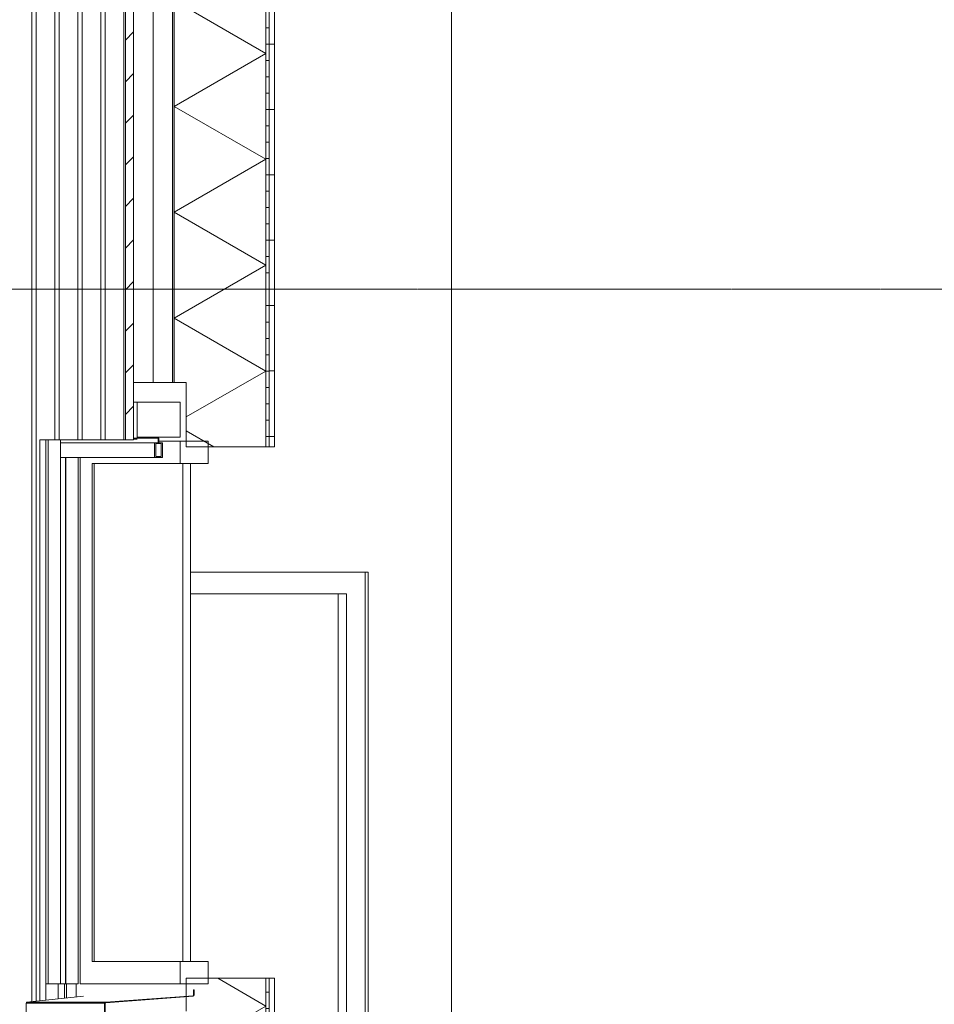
# Model space of a CAD drawing. Extents: x 0 to 92550, y 0 to 59400.
# Tile 80 of 105: x 22392 to 25191, y 43262 to 46275. Entities that reach past the tile are written whole.
import ezdxf
from ezdxf.xclip import XClip

# ---------------------------------------------------------------- set-up
doc = ezdxf.new("R2010")
doc.units = 0
doc.header["$MEASUREMENT"] = 0
doc.header["$XCLIPFRAME"] = 0
doc.linetypes.add('Streep-streepje', pattern=[1300, 1000, -100, 100, -100])
for name, color, linetype in [('ZZ 21 Buitenwand spouwblad hsb', 7, 'Continuous'), ('ZZ 22 Binnenwand metal stud', 7, 'Continuous'), ('ZZ 31 Waterslagen', 7, 'Continuous'), ('ZZ 31 Zonwering', 7, 'Continuous'), ('ZZ 41 Buitenwandafwerking gevelhout', 7, 'Continuous')]:
    doc.layers.add(name, color=color, linetype=linetype)
pattern_1 = [(360, (5738.867, 38400), (0, 50), [])]
pattern_2 = [(1e-14, (5738.87, 38400), (0, 200), [])]

# ---------------------------------------------------------------- blocks, each defined once
blk = doc.blocks.new('*X13')
at = {"layer": 'ZZ 41 Buitenwandafwerking gevelhout', "color": 7, "linetype": 'Continuous', "lineweight": 5, "ltscale": 0.01}
for p, q in [((22509.4, 43325), (22509.4, 43300)), ((22529.5, 43325), (22529.5, 43300)), ((22529.5, 43325), (22529.5, 43300)), ((22509.4, 43300), (22509.4, 43279)), ((22529.5, 43300), (22529.5, 43281.1)), ((22529.5, 43300), (22529.5, 43281.1))]:
    blk.add_line(p, q, dxfattribs=at)
blk = doc.blocks.new('*X20')
at = {"layer": 'ZZ 41 Buitenwandafwerking gevelhout', "color": 7, "linetype": 'Continuous', "lineweight": 5, "ltscale": 0.01}
for p, q in [((22429.4, 46300), (22429.4, 46200)), ((22429.4, 46300), (22429.4, 46200)), ((22442.5, 46300), (22442.5, 46200)), ((22499.7, 46300), (22499.7, 46200)), ((22499.7, 46300), (22499.7, 46200)), ((22512.8, 46300), (22512.8, 46200)), ((22570.1, 46300), (22570.1, 46200)), ((22570.1, 46300), (22570.1, 46200)), ((22583.2, 46300), (22583.2, 46200)), ((22640.5, 46300), (22640.5, 46200)), ((22640.5, 46300), (22640.5, 46200)), ((22653.6, 46300), (22653.6, 46200)), ((22710.9, 46300), (22710.9, 46200)), ((22710.9, 46300), (22710.9, 46200)), ((22429.4, 46200), (22429.4, 46100)), ((22429.4, 46200), (22429.4, 46100)), ((22442.5, 46200), (22442.5, 46100)), ((22499.7, 46200), (22499.7, 46100)), ((22499.7, 46200), (22499.7, 46100)), ((22512.8, 46200), (22512.8, 46100)), ((22570.1, 46200), (22570.1, 46100)), ((22570.1, 46200), (22570.1, 46100)), ((22583.2, 46200), (22583.2, 46100)), ((22640.5, 46200), (22640.5, 46100)), ((22640.5, 46200), (22640.5, 46100)), ((22653.6, 46200), (22653.6, 46100)), ((22710.9, 46200), (22710.9, 46100)), ((22710.9, 46200), (22710.9, 46100)), ((22429.4, 46100), (22429.4, 46000)), ((22429.4, 46100), (22429.4, 46000)), ((22442.5, 46100), (22442.5, 46000)), ((22499.7, 46100), (22499.7, 46000)), ((22499.7, 46100), (22499.7, 46000)), ((22512.8, 46100), (22512.8, 46000)), ((22570.1, 46100), (22570.1, 46000)), ((22570.1, 46100), (22570.1, 46000)), ((22583.2, 46100), (22583.2, 46000)), ((22640.5, 46100), (22640.5, 46000)), ((22640.5, 46100), (22640.5, 46000)), ((22653.6, 46100), (22653.6, 46000)), ((22710.9, 46100), (22710.9, 46000)), ((22710.9, 46100), (22710.9, 46000)), ((22429.4, 46000), (22429.4, 45900)), ((22429.4, 46000), (22429.4, 45900)), ((22442.5, 46000), (22442.5, 45900)), ((22499.7, 46000), (22499.7, 45900)), ((22499.7, 46000), (22499.7, 45900)), ((22512.8, 46000), (22512.8, 45900)), ((22570.1, 46000), (22570.1, 45900)), ((22570.1, 46000), (22570.1, 45900)), ((22583.2, 46000), (22583.2, 45900)), ((22640.5, 46000), (22640.5, 45900)), ((22640.5, 46000), (22640.5, 45900)), ((22653.6, 46000), (22653.6, 45900)), ((22710.9, 46000), (22710.9, 45900)), ((22710.9, 46000), (22710.9, 45900)), ((22429.4, 45900), (22429.4, 45800)), ((22429.4, 45900), (22429.4, 45800)), ((22442.5, 45900), (22442.5, 45800)), ((22499.7, 45900), (22499.7, 45800)), ((22499.7, 45900), (22499.7, 45800)), ((22512.8, 45900), (22512.8, 45800)), ((22570.1, 45900), (22570.1, 45800)), ((22570.1, 45900), (22570.1, 45800)), ((22583.2, 45900), (22583.2, 45800)), ((22640.5, 45900), (22640.5, 45800)), ((22640.5, 45900), (22640.5, 45800)), ((22653.6, 45900), (22653.6, 45800)), ((22710.9, 45900), (22710.9, 45800)), ((22710.9, 45900), (22710.9, 45800)), ((22429.4, 45800), (22429.4, 45700)), ((22429.4, 45800), (22429.4, 45700)), ((22442.5, 45800), (22442.5, 45700)), ((22499.7, 45800), (22499.7, 45700)), ((22499.7, 45800), (22499.7, 45700)), ((22512.8, 45800), (22512.8, 45700)), ((22570.1, 45800), (22570.1, 45700)), ((22570.1, 45800), (22570.1, 45700)), ((22583.2, 45800), (22583.2, 45700)), ((22640.5, 45800), (22640.5, 45700)), ((22640.5, 45800), (22640.5, 45700)), ((22653.6, 45800), (22653.6, 45700)), ((22710.9, 45800), (22710.9, 45700)), ((22710.9, 45800), (22710.9, 45700)), ((22429.4, 45700), (22429.4, 45600)), ((22429.4, 45700), (22429.4, 45600)), ((22442.5, 45700), (22442.5, 45600)), ((22499.7, 45700), (22499.7, 45600)), ((22499.7, 45700), (22499.7, 45600)), ((22512.8, 45700), (22512.8, 45600)), ((22570.1, 45700), (22570.1, 45600)), ((22570.1, 45700), (22570.1, 45600)), ((22583.2, 45700), (22583.2, 45600)), ((22640.5, 45700), (22640.5, 45600)), ((22640.5, 45700), (22640.5, 45600)), ((22653.6, 45700), (22653.6, 45600)), ((22710.9, 45700), (22710.9, 45600)), ((22710.9, 45700), (22710.9, 45600)), ((22429.4, 45600), (22429.4, 45500)), ((22429.4, 45600), (22429.4, 45500)), ((22442.5, 45600), (22442.5, 45500)), ((22499.7, 45600), (22499.7, 45500)), ((22499.7, 45600), (22499.7, 45500)), ((22512.8, 45600), (22512.8, 45500)), ((22570.1, 45600), (22570.1, 45500)), ((22570.1, 45600), (22570.1, 45500)), ((22583.2, 45600), (22583.2, 45500)), ((22640.5, 45600), (22640.5, 45500)), ((22640.5, 45600), (22640.5, 45500)), ((22653.6, 45600), (22653.6, 45500)), ((22710.9, 45600), (22710.9, 45500)), ((22710.9, 45600), (22710.9, 45500)), ((22429.4, 45500), (22429.4, 45400)), ((22429.4, 45500), (22429.4, 45400)), ((22442.5, 45500), (22442.5, 45400)), ((22499.7, 45500), (22499.7, 45400)), ((22499.7, 45500), (22499.7, 45400)), ((22512.8, 45500), (22512.8, 45400)), ((22570.1, 45500), (22570.1, 45400)), ((22570.1, 45500), (22570.1, 45400)), ((22583.2, 45500), (22583.2, 45400)), ((22640.5, 45500), (22640.5, 45400)), ((22640.5, 45500), (22640.5, 45400)), ((22653.6, 45500), (22653.6, 45400)), ((22710.9, 45500), (22710.9, 45400)), ((22710.9, 45500), (22710.9, 45400)), ((22429.4, 45400), (22429.4, 45300)), ((22429.4, 45400), (22429.4, 45300)), ((22442.5, 45400), (22442.5, 45300)), ((22499.7, 45400), (22499.7, 45300)), ((22499.7, 45400), (22499.7, 45300)), ((22512.8, 45400), (22512.8, 45300)), ((22570.1, 45400), (22570.1, 45300)), ((22570.1, 45400), (22570.1, 45300)), ((22583.2, 45400), (22583.2, 45300)), ((22640.5, 45400), (22640.5, 45300)), ((22640.5, 45400), (22640.5, 45300)), ((22653.6, 45400), (22653.6, 45300)), ((22710.9, 45400), (22710.9, 45300)), ((22710.9, 45400), (22710.9, 45300)), ((22429.4, 45300), (22429.4, 45200)), ((22429.4, 45300), (22429.4, 45200)), ((22442.5, 45300), (22442.5, 45200)), ((22499.7, 45300), (22499.7, 45200)), ((22499.7, 45300), (22499.7, 45200)), ((22512.8, 45300), (22512.8, 45200)), ((22570.1, 45300), (22570.1, 45200)), ((22570.1, 45300), (22570.1, 45200)), ((22583.2, 45300), (22583.2, 45200)), ((22640.5, 45300), (22640.5, 45200)), ((22640.5, 45300), (22640.5, 45200)), ((22653.6, 45300), (22653.6, 45200)), ((22710.9, 45300), (22710.9, 45200)), ((22710.9, 45300), (22710.9, 45200)), ((22429.4, 45200), (22429.4, 45100)), ((22429.4, 45200), (22429.4, 45100)), ((22442.5, 45200), (22442.5, 45100)), ((22499.7, 45200), (22499.7, 45100)), ((22499.7, 45200), (22499.7, 45100)), ((22512.8, 45200), (22512.8, 45100)), ((22570.1, 45200), (22570.1, 45100)), ((22570.1, 45200), (22570.1, 45100)), ((22583.2, 45200), (22583.2, 45100)), ((22640.5, 45200), (22640.5, 45100)), ((22640.5, 45200), (22640.5, 45100)), ((22653.6, 45200), (22653.6, 45100)), ((22710.9, 45200), (22710.9, 45100)), ((22710.9, 45200), (22710.9, 45100)), ((22429.4, 45100), (22429.4, 45000)), ((22429.4, 45100), (22429.4, 45000)), ((22442.5, 45100), (22442.5, 45000)), ((22499.7, 45100), (22499.7, 45000)), ((22499.7, 45100), (22499.7, 45000)), ((22512.8, 45100), (22512.8, 45000)), ((22570.1, 45100), (22570.1, 45000)), ((22570.1, 45100), (22570.1, 45000)), ((22583.2, 45100), (22583.2, 45000)), ((22640.5, 45100), (22640.5, 45000)), ((22640.5, 45100), (22640.5, 45000)), ((22653.6, 45100), (22653.6, 45000)), ((22710.9, 45100), (22710.9, 45000)), ((22710.9, 45100), (22710.9, 45000)), ((22429.4, 45000), (22429.4, 44900)), ((22429.4, 45000), (22429.4, 44900)), ((22442.5, 45000), (22442.5, 44900)), ((22499.7, 45000), (22499.7, 44990)), ((22499.7, 45000), (22499.7, 44990)), ((22512.8, 45000), (22512.8, 44990)), ((22570.1, 45000), (22570.1, 44990)), ((22570.1, 45000), (22570.1, 44990)), ((22583.2, 45000), (22583.2, 44990)), ((22640.5, 45000), (22640.5, 44990)), ((22640.5, 45000), (22640.5, 44990)), ((22653.6, 45000), (22653.6, 44990)), ((22710.9, 45000), (22710.9, 44990)), ((22710.9, 45000), (22710.9, 44990)), ((22429.4, 44900), (22429.4, 44800)), ((22429.4, 44900), (22429.4, 44800)), ((22442.5, 44900), (22442.5, 44800)), ((22429.4, 44800), (22429.4, 44700)), ((22429.4, 44800), (22429.4, 44700)), ((22442.5, 44800), (22442.5, 44700)), ((22429.4, 44700), (22429.4, 44600)), ((22429.4, 44700), (22429.4, 44600)), ((22442.5, 44700), (22442.5, 44600)), ((22429.4, 44600), (22429.4, 44500)), ((22429.4, 44600), (22429.4, 44500)), ((22442.5, 44600), (22442.5, 44500)), ((22429.4, 44500), (22429.4, 44400)), ((22429.4, 44500), (22429.4, 44400)), ((22442.5, 44500), (22442.5, 44400)), ((22429.4, 44400), (22429.4, 44300)), ((22429.4, 44400), (22429.4, 44300)), ((22442.5, 44400), (22442.5, 44300)), ((22429.4, 44300), (22429.4, 44200)), ((22429.4, 44300), (22429.4, 44200)), ((22442.5, 44300), (22442.5, 44200)), ((22429.4, 44200), (22429.4, 44100)), ((22429.4, 44200), (22429.4, 44100)), ((22442.5, 44200), (22442.5, 44100)), ((22429.4, 44100), (22429.4, 44000)), ((22429.4, 44100), (22429.4, 44000)), ((22442.5, 44100), (22442.5, 44000)), ((22429.4, 44000), (22429.4, 43900)), ((22429.4, 44000), (22429.4, 43900)), ((22442.5, 44000), (22442.5, 43900)), ((22429.4, 43900), (22429.4, 43800)), ((22429.4, 43900), (22429.4, 43800)), ((22442.5, 43900), (22442.5, 43800)), ((22429.4, 43800), (22429.4, 43700)), ((22429.4, 43800), (22429.4, 43700)), ((22442.5, 43800), (22442.5, 43700)), ((22429.4, 43700), (22429.4, 43600)), ((22429.4, 43700), (22429.4, 43600)), ((22442.5, 43700), (22442.5, 43600)), ((22429.4, 43600), (22429.4, 43500)), ((22429.4, 43600), (22429.4, 43500)), ((22442.5, 43600), (22442.5, 43500)), ((22429.4, 43500), (22429.4, 43400)), ((22429.4, 43500), (22429.4, 43400)), ((22442.5, 43500), (22442.5, 43400)), ((22429.4, 43400), (22429.4, 43300)), ((22429.4, 43400), (22429.4, 43300)), ((22442.5, 43400), (22442.5, 43300)), ((22429.4, 43300), (22429.4, 43270.6)), ((22429.4, 43300), (22429.4, 43270.6)), ((22442.5, 43300), (22442.5, 43272))]:
    blk.add_line(p, q, dxfattribs=at)
blk = doc.blocks.new('*X88')
at = {"layer": 'ZZ 21 Buitenwand spouwblad hsb', "color": 7, "linetype": 'Continuous', "lineweight": 5, "ltscale": 0.01}
for p, q in [((23145.1, 43257.2), (22998.3, 43342)), ((23145.1, 43257.2), (22864.7, 43095.3)), ((23145.1, 42933.4), (22864.7, 43095.3)), ((23145.1, 42933.4), (22864.7, 42771.5)), ((23145.1, 42609.6), (22864.7, 42771.5)), ((23145.1, 42609.6), (22864.7, 42447.7)), ((23145.1, 42285.8), (22864.7, 42447.7)), ((23145.1, 42285.8), (22885.7, 42136))]:
    blk.add_line(p, q, dxfattribs=at)
blk = doc.blocks.new('*X89')
at = {"layer": 'ZZ 21 Buitenwand spouwblad hsb', "color": 7, "linetype": 'Continuous', "lineweight": 5, "ltscale": 0.01}
for p, q in [((22927.9, 47665.2), (22864.7, 47628.8)), ((23145.1, 47466.8), (22864.7, 47628.8)), ((23145.1, 47466.8), (22864.7, 47304.9)), ((23145.1, 47143), (22864.7, 47304.9)), ((23145.1, 47143), (22864.7, 46981.1)), ((23145.1, 46819.2), (22864.7, 46981.1)), ((23145.1, 46819.2), (22864.7, 46657.3)), ((23145.1, 46495.4), (22864.7, 46657.3)), ((23145.1, 46495.4), (22864.7, 46333.5)), ((23145.1, 46171.6), (22864.7, 46333.5)), ((23145.1, 46171.6), (22864.7, 46009.7)), ((23145.1, 45847.8), (22864.7, 46009.7)), ((23145.1, 45847.8), (22864.7, 45685.9)), ((23145.1, 45524), (22864.7, 45685.9)), ((23145.1, 45524), (22864.7, 45362)), ((23145.1, 45200.1), (22864.7, 45362)), ((23145.1, 45200.1), (22901.7, 45059.6)), ((22986.3, 44968), (22901.7, 45016.9))]:
    blk.add_line(p, q, dxfattribs=at)
blk = doc.blocks.new('Drawing_1_1', base_point=(5738.9, 38400))
at = {"layer": 'ZZ 21 Buitenwand spouwblad hsb', "linetype": 'Continuous', "lineweight": 0, "true_color": 0x7f7f7f}
blk.add_hatch(color=8, dxfattribs=at).paths.add_polyline_path([(22864.7, 47672.8), (22859.9, 47673.4), (22859.9, 45165), (22864.7, 45165)])
at = {"layer": 'ZZ 21 Buitenwand spouwblad hsb', "linetype": 'Continuous', "lineweight": 0, "true_color": 0x000000}
h = blk.add_hatch(dxfattribs=at)
h.set_pattern_fill('325_Hout_plaatmateriaal__BC', color=18, style=0, pattern_type=2)
h.set_pattern_definition(pattern_1)
h.paths.add_polyline_path([(23155.9, 47638), (23145.1, 47639.3), (23145.1, 44968), (23155.9, 44968)])
h = blk.add_hatch(dxfattribs=at)
h.set_pattern_fill('930_Lijnen_vert_200_0001', color=18, style=0, pattern_type=2)
h.set_pattern_definition(pattern_2)
h.paths.add_polyline_path([(23171.4, 47636.2), (23155.9, 47638), (23155.9, 44968), (23171.4, 44968)])
h = blk.add_hatch(dxfattribs=at)
h.set_pattern_fill('325_Hout_plaatmateriaal__BC', color=18, style=0, pattern_type=2)
h.set_pattern_definition(pattern_1)
h.paths.add_polyline_path([(23155.9, 43342), (23145.1, 43342), (23145.1, 42136), (23155.9, 42136)])
h = blk.add_hatch(dxfattribs=at)
h.set_pattern_fill('930_Lijnen_vert_200_0001', color=18, style=0, pattern_type=2)
h.set_pattern_definition(pattern_2)
h.paths.add_polyline_path([(23155.9, 43342), (23155.9, 42136), (23171.4, 42136), (23171.4, 43342)])
at = {"layer": 'ZZ 31 Waterslagen', "linetype": 'Continuous', "lineweight": 0, "true_color": 0x000000}
h = blk.add_hatch(dxfattribs=at)
h.set_pattern_fill('505_Aluminium_0001', color=18, style=0, pattern_type=2)
h.set_pattern_definition([(135, (5738.87, 38400), (176.7767, 176.7767), []), (135, (5703.5, 38364.64), (176.7767, 176.7767), []), (135, (5668.16, 38329.3), (176.7767, 176.7767), [])])
h.paths.add_polyline_path([(22922.4, 43288.7), (22655.2, 43269.1), (22652.7, 43268), (22651.7, 43265.8), (22651.7, 43238.2), (22652.9, 43235.8), (22655.9, 43235), (22663.6, 43235.6), (22663.6, 43237.4), (22655.7, 43236.8), (22654.4, 43237.2), (22653.8, 43238.2), (22653.8, 43265.8), (22654.3, 43266.8), (22655.4, 43267.3), (22922.6, 43286.9), (22925.1, 43287.9), (22926.2, 43290.1), (22926.2, 43307), (22924, 43306.8), (22924, 43290.1), (22923.6, 43289.1)])
at = {"layer": 'ZZ 41 Buitenwandafwerking gevelhout', "linetype": 'Continuous', "lineweight": 0, "true_color": 0x000000}
h = blk.add_hatch(dxfattribs=at)
h.set_pattern_fill('310_Naaldhout__01__0001', color=18, style=0, pattern_type=2)
h.set_pattern_definition([(45, (5738.87, 38400), (-63.6396, 63.6396), [])])
h.paths.add_polyline_path([(22715.5, 44990), (22740.6, 44990), (22740.6, 45165), (22740.6, 48483.3), (22715.5, 48493.3)])
at = {"layer": 'ZZ 21 Buitenwand spouwblad hsb', "color": 7, "linetype": 'Continuous', "lineweight": 9, "ltscale": 0.01}
for p, q in [((22859.9, 47673.4), (22859.9, 45165)), ((22864.7, 47672.8), (22864.7, 45165)), ((23145.1, 47639.3), (23145.1, 44968)), ((23155.9, 47638), (23155.9, 44968)), ((23171.4, 47636.2), (23171.4, 44968)), ((22864.7, 45165), (22859.9, 45165)), ((22901.7, 45165), (22864.7, 45165)), ((22901.7, 45165), (22901.7, 44968)), ((23145.1, 44968), (22901.7, 44968)), ((22901.7, 43342), (22901.7, 43241)), ((23145.1, 43342), (22901.7, 43342)), ((23145.1, 43342), (23145.1, 42136)), ((23155.9, 43342), (23155.9, 42136)), ((23171.4, 43342), (23171.4, 42200))]:
    blk.add_line(p, q, dxfattribs=at)
at = {"layer": 'ZZ 21 Buitenwand spouwblad hsb', "color": 7, "linetype": 'Continuous', "lineweight": 5, "ltscale": 0.01}
for p, q in [((22535.7, 43281.7), (22535.7, 43325)), ((22565, 43284.8), (22565, 43325))]:
    blk.add_line(p, q, dxfattribs=at)
at = {"layer": 'ZZ 21 Buitenwand spouwblad hsb', "color": 7, "linetype": 'Continuous', "lineweight": 9, "ltscale": 0.01, "flags": 128}
for points in [[(23171.4, 44968), (23155.9, 44968), (23145.1, 44968)], [(23171.4, 43342), (23155.9, 43342), (23145.1, 43342)]]:
    blk.add_lwpolyline(points, dxfattribs=at)
at = {"layer": 'ZZ 22 Binnenwand metal stud', "color": 7, "linetype": 'Continuous', "lineweight": 5, "ltscale": 0.01}
for p, q in [((23713.9, 47336.8), (23713.9, 42200)), ((22914.8, 44585), (23458.6, 44585)), ((23448.8, 44518), (23448.8, 44585)), ((23458.6, 44585), (23458.6, 42200)), ((22914.8, 44518), (23392.6, 44518)), ((23367, 42267), (23367, 44518)), ((23392.6, 44518), (23392.6, 42267)), ((23448.8, 42267), (23448.8, 44518))]:
    blk.add_line(p, q, dxfattribs=at)
at = {"layer": 'ZZ 31 Waterslagen', "color": 7, "linetype": 'Continuous', "lineweight": 9, "ltscale": 0.01}
blk.add_line((22926.2, 43307), (22924, 43306.8), dxfattribs=at)
at = {"layer": 'ZZ 31 Waterslagen', "color": 7, "linetype": 'Continuous', "lineweight": 5, "ltscale": 0.01}
for p, q in [((22411.8, 43265.8), (22412.5, 43268)), ((22411.8, 43238.2), (22411.8, 43265.8)), ((22651.7, 43265.8), (22411.8, 43265.8)), ((22412.5, 43268), (22414.3, 43269.1)), ((22414.3, 43269.1), (22587.4, 43287.1)), ((22655.2, 43269.1), (22414.3, 43269.1))]:
    blk.add_line(p, q, dxfattribs=at)
at = {"layer": 'ZZ 31 Waterslagen', "color": 7, "linetype": 'Continuous', "lineweight": 9, "ltscale": 0.01, "flags": 128}
for points in [[(22924, 43306.8), (22924, 43290.1), (22923.6, 43289.1)], [(22926.2, 43307), (22926.2, 43290.1), (22925.1, 43287.9)], [(22652.7, 43268), (22651.7, 43265.8), (22651.7, 43238.2)], [(22923.6, 43289.1), (22922.4, 43288.7), (22655.2, 43269.1), (22652.7, 43268)], [(22654.3, 43266.8), (22653.8, 43265.8), (22653.8, 43238.2)], [(22925.1, 43287.9), (22922.6, 43286.9), (22655.4, 43267.3), (22654.3, 43266.8)]]:
    blk.add_lwpolyline(points, dxfattribs=at)
at = {"layer": 'ZZ 31 Zonwering', "color": 7, "linetype": 'Continuous', "lineweight": 5, "ltscale": 0.01}
for p, q in [((22740.6, 45105), (22751.3, 45105)), ((22751.3, 45105), (22882.6, 45105)), ((22479, 43325), (22479, 44990)), ((22516.8, 44980.8), (22516.8, 44990)), ((22516.8, 44935.8), (22516.8, 44980.8)), ((22516.8, 44980.8), (22805, 44980.8)), ((22740.6, 44995), (22747.8, 44995)), ((22740.6, 44992), (22747.8, 44992)), ((22747.8, 44995), (22751.3, 44995)), ((22751.3, 44998), (22882.6, 44998)), ((22751.3, 44995), (22815.8, 44995)), ((22516.8, 43325), (22516.8, 44935.8)), ((22516.8, 44935.8), (22805, 44935.8)), ((22531.9, 43325), (22531.9, 44935.8)), ((22533.5, 43325), (22533.5, 44935.8)), ((22571.2, 43325), (22571.2, 44935.8)), ((22471.5, 43325), (22479, 43325)), ((22479, 43325), (22516.8, 43325)), ((22516.8, 43325), (22531.9, 43325)), ((22531.9, 43325), (22533.5, 43325)), ((22533.5, 43325), (22571.2, 43325))]:
    blk.add_line(p, q, dxfattribs=at)
at = {"layer": 'ZZ 31 Zonwering', "color": 7, "linetype": 'Continuous', "lineweight": 9, "ltscale": 0.01}
for p, q in [((22751.3, 45105), (22751.3, 44995)), ((22882.6, 45105), (22751.3, 45105)), ((22882.6, 44998), (22882.6, 45105)), ((22747.8, 44995), (22747.8, 44992)), ((22751.3, 44995), (22747.8, 44995)), ((22747.8, 44992), (22751.3, 44992)), ((22805, 44980.8), (22805, 44935.8)), ((22815.8, 44980.8), (22805, 44980.8)), ((22808.6, 44977.8), (22808.6, 44938.8)), ((22825.3, 44977.8), (22808.6, 44977.8)), ((22815.8, 44995), (22815.8, 44980.8)), ((22818.2, 44995), (22815.8, 44995)), ((22818.2, 44995), (22818.2, 44980.8)), ((22828.9, 44980.8), (22818.2, 44980.8)), ((22825.3, 44977.8), (22825.3, 44938.8)), ((22828.9, 44980.8), (22828.9, 44935.8)), ((22828.9, 44935.8), (22805, 44935.8)), ((22825.3, 44938.8), (22808.6, 44938.8))]:
    blk.add_line(p, q, dxfattribs=at)
at = {"layer": 'ZZ 41 Buitenwandafwerking gevelhout', "color": 7, "linetype": 'Continuous', "lineweight": 9, "ltscale": 0.01}
for p, q in [((22715.5, 48493.3), (22715.5, 44990)), ((22740.6, 44990), (22715.5, 44990)), ((22882.6, 44985), (22882.6, 44917)), ((22968.5, 44985), (22968.5, 44917)), ((22891, 44917), (22891, 43393)), ((22914.8, 43393), (22914.8, 44917)), ((22882.6, 43393), (22882.6, 43325)), ((22968.5, 43393), (22968.5, 43325))]:
    blk.add_line(p, q, dxfattribs=at)
at = {"layer": 'ZZ 41 Buitenwandafwerking gevelhout', "color": 7, "linetype": 'Continuous', "lineweight": 5, "ltscale": 0.01}
for p, q in [((22800.3, 48459.4), (22800.3, 45165)), ((22453.9, 44990), (22715.5, 44990)), ((22453.9, 43273.2), (22453.9, 44990)), ((22471.5, 44990), (22471.5, 43275)), ((22882.6, 44985), (22818.2, 44985)), ((22576.7, 44935.8), (22576.7, 44917)), ((22576.7, 44917), (22576.7, 43393)), ((22613.8, 43393), (22613.8, 44917)), ((22613.8, 44917), (22882.6, 44917)), ((22619.7, 44917), (22619.7, 43393)), ((22576.7, 43393), (22576.7, 43325)), ((22882.6, 43393), (22613.8, 43393)), ((22576.7, 43325), (22882.6, 43325))]:
    blk.add_line(p, q, dxfattribs=at)
at = {"layer": 'ZZ 41 Buitenwandafwerking gevelhout', "color": 7, "linetype": 'Streep-streepje', "lineweight": 15, "ltscale": 0.01}
blk.add_line((7788.9, 45450), (62238.9, 45450), dxfattribs=at)
at = {"layer": 'ZZ 41 Buitenwandafwerking gevelhout', "color": 7, "linetype": 'Continuous', "lineweight": 9, "ltscale": 0.01, "flags": 128}
for points in [[(22740.6, 48483.3), (22740.6, 45165), (22740.6, 44990)], [(22968.5, 44985), (22902.9, 44985), (22882.6, 44985)], [(22968.5, 44917), (22902.9, 44917), (22882.6, 44917)], [(22968.5, 43393), (22902.9, 43393), (22882.6, 43393)], [(22968.5, 43325), (22902.9, 43325), (22882.6, 43325)]]:
    blk.add_lwpolyline(points, dxfattribs=at)
at = {"layer": 'ZZ 41 Buitenwandafwerking gevelhout', "color": 7, "linetype": 'Continuous', "lineweight": 5, "ltscale": 0.01, "flags": 128}
blk.add_lwpolyline([(22859.9, 45165), (22800.3, 45165), (22740.6, 45165)], dxfattribs=at)
at = {"layer": 'ZZ 41 Buitenwandafwerking gevelhout', "color": 7, "linetype": 'Continuous', "lineweight": 25, "ltscale": 0.01}
for name in ['*X20', '*X89', '*X13', '*X88']:
    blk.add_blockref(name, (0, 0), dxfattribs=at)

msp = doc.modelspace()

# ---------------------------------------------------------------- block references
at = {"color": 7, "linetype": 'Continuous', "lineweight": 25, "ltscale": 0.01}
ref = msp.add_blockref('Drawing_1_1', (5738.9, 38400), dxfattribs=at)
XClip(ref).set_block_clipping_path([(7788.8666666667, 35400), (63337.9746950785, 51400)])

doc.saveas('drawing.dxf')
